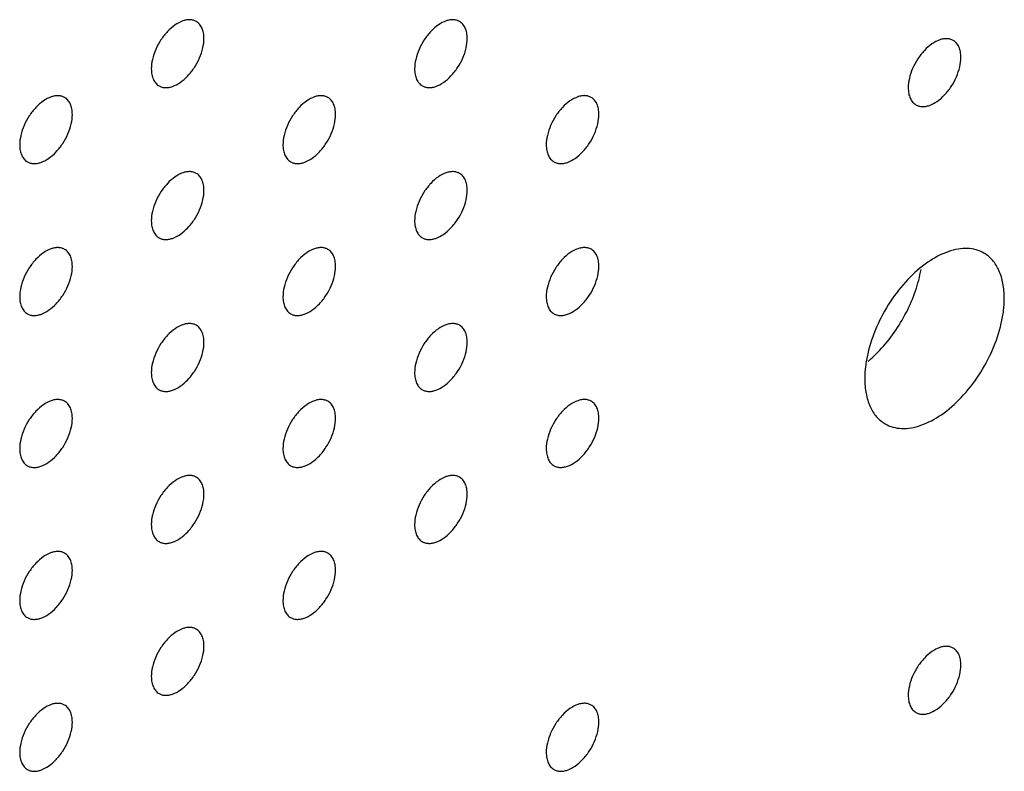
# Model space of a CAD drawing. Header units: inches. Extents: x 0 to 34, y 0 to 22.
# Tile 95 of 176: x 27.067 to 27.596, y 8.494 to 8.898. Entities that reach past the tile are written whole.
import ezdxf

# ---------------------------------------------------------------- set-up
doc = ezdxf.new("R2010")
doc.units = ezdxf.units.IN
doc.header["$LTSCALE"] = 1.87
doc.header["$MEASUREMENT"] = 0
doc.layers.add('02___PRT_ALL_AXES', color=7, linetype='CONTINUOUS')

msp = doc.modelspace()

# ---------------------------------------------------------------- linework, layer by layer
at = {"layer": '02___PRT_ALL_AXES', "color": 7, "linetype": 'CONTINUOUS'}
for points, knots in [([(27.16199, 8.8973), (27.1615, 8.89758), (27.16041, 8.89803), (27.15862, 8.8983), (27.15669, 8.89815), (27.15389, 8.89741), (27.15031, 8.89545), (27.14636, 8.89195), (27.14287, 8.88748), (27.14011, 8.88239), (27.13834, 8.87711), (27.13785, 8.87352), (27.13785, 8.87181)], [0, 0, 0, 0, 0.042842, 0.087441, 0.135298, 0.187275, 0.304489, 0.438213, 0.582466, 0.729664, 0.871609, 1, 1, 1, 1]), ([(27.16613, 8.88814), (27.16613, 8.88915), (27.16597, 8.89107), (27.1652, 8.89372), (27.16389, 8.89588), (27.16265, 8.89692), (27.16199, 8.8973)], [0, 0, 0, 0, 0.288094, 0.548173, 0.782164, 1, 1, 1, 1]), ([(27.30341, 8.89731), (27.30292, 8.89759), (27.30183, 8.89804), (27.30004, 8.89831), (27.29811, 8.89816), (27.29532, 8.89742), (27.29173, 8.89546), (27.28778, 8.89196), (27.28429, 8.88749), (27.28153, 8.8824), (27.27976, 8.87712), (27.27927, 8.87353), (27.27927, 8.87182)], [0, 0, 0, 0, 0.042842, 0.087441, 0.135298, 0.187275, 0.304489, 0.438213, 0.582466, 0.729664, 0.871609, 1, 1, 1, 1]), ([(27.30756, 8.88815), (27.30756, 8.88916), (27.3074, 8.89108), (27.30662, 8.89373), (27.30531, 8.89589), (27.30407, 8.89692), (27.30341, 8.89731)], [0, 0, 0, 0, 0.288094, 0.548173, 0.782164, 1, 1, 1, 1]), ([(27.14199, 8.86266), (27.14248, 8.86237), (27.14357, 8.86192), (27.14536, 8.86166), (27.14729, 8.8618), (27.15009, 8.86255), (27.15367, 8.8645), (27.15762, 8.868), (27.16112, 8.87248), (27.16388, 8.87756), (27.16565, 8.88284), (27.16613, 8.88644), (27.16613, 8.88814)], [0, 0, 0, 0, 0.042842, 0.087441, 0.135298, 0.187275, 0.304489, 0.438213, 0.582466, 0.729664, 0.871609, 1, 1, 1, 1]), ([(27.28341, 8.86267), (27.28391, 8.86238), (27.28499, 8.86193), (27.28679, 8.86167), (27.28871, 8.86181), (27.29151, 8.86255), (27.29509, 8.86451), (27.29904, 8.86801), (27.30254, 8.87248), (27.3053, 8.87757), (27.30707, 8.88285), (27.30756, 8.88645), (27.30756, 8.88815)], [0, 0, 0, 0, 0.042842, 0.087441, 0.135298, 0.187275, 0.304489, 0.438213, 0.582466, 0.729664, 0.871609, 1, 1, 1, 1]), ([(27.56858, 8.88711), (27.56809, 8.8874), (27.567, 8.88785), (27.56521, 8.88811), (27.56328, 8.88797), (27.56048, 8.88723), (27.5569, 8.88527), (27.55295, 8.88177), (27.54945, 8.8773), (27.54669, 8.87221), (27.54492, 8.86693), (27.54444, 8.86333), (27.54444, 8.86163)], [0, 0, 0, 0, 0.042842, 0.087441, 0.135298, 0.187275, 0.304489, 0.438213, 0.582466, 0.729664, 0.871609, 1, 1, 1, 1]), ([(27.57272, 8.87796), (27.57272, 8.87897), (27.57256, 8.88089), (27.57178, 8.88354), (27.57048, 8.8857), (27.56924, 8.88673), (27.56858, 8.88711)], [0, 0, 0, 0, 0.288094, 0.548173, 0.782164, 1, 1, 1, 1]), ([(27.54858, 8.85247), (27.54907, 8.85219), (27.55016, 8.85174), (27.55195, 8.85147), (27.55388, 8.85162), (27.55668, 8.85236), (27.56026, 8.85432), (27.56421, 8.85782), (27.5677, 8.86229), (27.57046, 8.86738), (27.57223, 8.87266), (27.57272, 8.87625), (27.57272, 8.87796)], [0, 0, 0, 0, 0.042842, 0.087441, 0.135298, 0.187275, 0.304489, 0.438213, 0.582466, 0.729664, 0.871609, 1, 1, 1, 1]), ([(27.13785, 8.87181), (27.13785, 8.8708), (27.13801, 8.86888), (27.13879, 8.86624), (27.14009, 8.86408), (27.14133, 8.86304), (27.14199, 8.86266)], [0, 0, 0, 0, 0.288094, 0.548173, 0.782164, 1, 1, 1, 1]), ([(27.27927, 8.87182), (27.27927, 8.87081), (27.27943, 8.86889), (27.28021, 8.86624), (27.28151, 8.86408), (27.28275, 8.86305), (27.28341, 8.86267)], [0, 0, 0, 0, 0.288094, 0.548173, 0.782164, 1, 1, 1, 1]), ([(27.54444, 8.86163), (27.54444, 8.86062), (27.5446, 8.8587), (27.54537, 8.85605), (27.54668, 8.85389), (27.54792, 8.85286), (27.54858, 8.85247)], [0, 0, 0, 0, 0.288094, 0.548173, 0.782164, 1, 1, 1, 1]), ([(27.09128, 8.85647), (27.09079, 8.85675), (27.0897, 8.85721), (27.08791, 8.85747), (27.08598, 8.85732), (27.08318, 8.85658), (27.0796, 8.85463), (27.07565, 8.85112), (27.07216, 8.84665), (27.0694, 8.84157), (27.06763, 8.83628), (27.06714, 8.83269), (27.06714, 8.83098)], [0, 0, 0, 0, 0.042842, 0.087441, 0.135298, 0.187275, 0.304489, 0.438213, 0.582466, 0.729664, 0.871609, 1, 1, 1, 1]), ([(27.09542, 8.84732), (27.09542, 8.84832), (27.09526, 8.85025), (27.09449, 8.85289), (27.09318, 8.85505), (27.09194, 8.85609), (27.09128, 8.85647)], [0, 0, 0, 0, 0.288094, 0.548173, 0.782164, 1, 1, 1, 1]), ([(27.2327, 8.85648), (27.23221, 8.85676), (27.23112, 8.85721), (27.22933, 8.85748), (27.2274, 8.85733), (27.2246, 8.85659), (27.22102, 8.85463), (27.21707, 8.85113), (27.21358, 8.84666), (27.21082, 8.84157), (27.20905, 8.83629), (27.20856, 8.8327), (27.20856, 8.83099)], [0, 0, 0, 0, 0.042842, 0.087441, 0.135298, 0.187275, 0.304489, 0.438213, 0.582466, 0.729664, 0.871609, 1, 1, 1, 1]), ([(27.23684, 8.84732), (27.23684, 8.84833), (27.23669, 8.85025), (27.23591, 8.8529), (27.2346, 8.85506), (27.23336, 8.8561), (27.2327, 8.85648)], [0, 0, 0, 0, 0.288094, 0.548173, 0.782164, 1, 1, 1, 1]), ([(27.37412, 8.85649), (27.37363, 8.85677), (27.37255, 8.85722), (27.37075, 8.85749), (27.36883, 8.85734), (27.36603, 8.8566), (27.36245, 8.85464), (27.35849, 8.85114), (27.355, 8.84667), (27.35224, 8.84158), (27.35047, 8.8363), (27.34998, 8.83271), (27.34998, 8.831)], [0, 0, 0, 0, 0.042842, 0.087441, 0.135298, 0.187275, 0.304489, 0.438213, 0.582466, 0.729664, 0.871609, 1, 1, 1, 1]), ([(27.37827, 8.84733), (27.37827, 8.84834), (27.37811, 8.85026), (27.37733, 8.85291), (27.37602, 8.85507), (27.37478, 8.8561), (27.37412, 8.85649)], [0, 0, 0, 0, 0.288094, 0.548173, 0.782164, 1, 1, 1, 1]), ([(27.07128, 8.82183), (27.07177, 8.82155), (27.07286, 8.82109), (27.07465, 8.82083), (27.07658, 8.82098), (27.07938, 8.82172), (27.08296, 8.82367), (27.08691, 8.82718), (27.09041, 8.83165), (27.09316, 8.83673), (27.09494, 8.84202), (27.09542, 8.84561), (27.09542, 8.84732)], [0, 0, 0, 0, 0.042842, 0.087441, 0.135298, 0.187275, 0.304489, 0.438213, 0.582466, 0.729664, 0.871609, 1, 1, 1, 1]), ([(27.2127, 8.82184), (27.2132, 8.82155), (27.21428, 8.8211), (27.21608, 8.82084), (27.218, 8.82099), (27.2208, 8.82173), (27.22438, 8.82368), (27.22833, 8.82718), (27.23183, 8.83166), (27.23459, 8.83674), (27.23636, 8.84202), (27.23684, 8.84562), (27.23684, 8.84732)], [0, 0, 0, 0, 0.042842, 0.087441, 0.135298, 0.187275, 0.304489, 0.438213, 0.582466, 0.729664, 0.871609, 1, 1, 1, 1]), ([(27.35412, 8.82185), (27.35462, 8.82156), (27.3557, 8.82111), (27.3575, 8.82085), (27.35942, 8.82099), (27.36222, 8.82174), (27.3658, 8.82369), (27.36975, 8.82719), (27.37325, 8.83166), (27.37601, 8.83675), (27.37778, 8.84203), (27.37827, 8.84563), (27.37827, 8.84733)], [0, 0, 0, 0, 0.042842, 0.087441, 0.135298, 0.187275, 0.304489, 0.438213, 0.582466, 0.729664, 0.871609, 1, 1, 1, 1]), ([(27.06714, 8.83098), (27.06714, 8.82998), (27.0673, 8.82805), (27.06808, 8.82541), (27.06938, 8.82325), (27.07062, 8.82221), (27.07128, 8.82183)], [0, 0, 0, 0, 0.288094, 0.548173, 0.782164, 1, 1, 1, 1]), ([(27.20856, 8.83099), (27.20856, 8.82999), (27.20872, 8.82806), (27.2095, 8.82542), (27.2108, 8.82326), (27.21204, 8.82222), (27.2127, 8.82184)], [0, 0, 0, 0, 0.288094, 0.548173, 0.782164, 1, 1, 1, 1]), ([(27.34998, 8.831), (27.34998, 8.82999), (27.35014, 8.82807), (27.35092, 8.82542), (27.35222, 8.82326), (27.35346, 8.82223), (27.35412, 8.82185)], [0, 0, 0, 0, 0.288094, 0.548173, 0.782164, 1, 1, 1, 1]), ([(27.16199, 8.81565), (27.1615, 8.81593), (27.16041, 8.81639), (27.15862, 8.81665), (27.15669, 8.8165), (27.15389, 8.81576), (27.15031, 8.81381), (27.14636, 8.8103), (27.14287, 8.80583), (27.14011, 8.80075), (27.13834, 8.79546), (27.13785, 8.79187), (27.13785, 8.79017)], [0, 0, 0, 0, 0.042842, 0.087441, 0.135298, 0.187275, 0.304489, 0.438213, 0.582466, 0.729664, 0.871609, 1, 1, 1, 1]), ([(27.16613, 8.8065), (27.16613, 8.8075), (27.16597, 8.80943), (27.1652, 8.81207), (27.16389, 8.81423), (27.16265, 8.81527), (27.16199, 8.81565)], [0, 0, 0, 0, 0.288094, 0.548173, 0.782164, 1, 1, 1, 1]), ([(27.30341, 8.81566), (27.30292, 8.81594), (27.30183, 8.81639), (27.30004, 8.81666), (27.29811, 8.81651), (27.29532, 8.81577), (27.29173, 8.81381), (27.28778, 8.81031), (27.28429, 8.80584), (27.28153, 8.80075), (27.27976, 8.79547), (27.27927, 8.79188), (27.27927, 8.79017)], [0, 0, 0, 0, 0.042842, 0.087441, 0.135298, 0.187275, 0.304489, 0.438213, 0.582466, 0.729664, 0.871609, 1, 1, 1, 1]), ([(27.30756, 8.8065), (27.30756, 8.80751), (27.3074, 8.80943), (27.30662, 8.81208), (27.30531, 8.81424), (27.30407, 8.81528), (27.30341, 8.81566)], [0, 0, 0, 0, 0.288094, 0.548173, 0.782164, 1, 1, 1, 1]), ([(27.14199, 8.78101), (27.14248, 8.78073), (27.14357, 8.78027), (27.14536, 8.78001), (27.14729, 8.78016), (27.15009, 8.7809), (27.15367, 8.78285), (27.15762, 8.78636), (27.16112, 8.79083), (27.16388, 8.79591), (27.16565, 8.8012), (27.16613, 8.80479), (27.16613, 8.8065)], [0, 0, 0, 0, 0.042842, 0.087441, 0.135298, 0.187275, 0.304489, 0.438213, 0.582466, 0.729664, 0.871609, 1, 1, 1, 1]), ([(27.28341, 8.78102), (27.28391, 8.78073), (27.28499, 8.78028), (27.28679, 8.78002), (27.28871, 8.78017), (27.29151, 8.78091), (27.29509, 8.78286), (27.29904, 8.78637), (27.30254, 8.79084), (27.3053, 8.79592), (27.30707, 8.80121), (27.30756, 8.8048), (27.30756, 8.8065)], [0, 0, 0, 0, 0.042842, 0.087441, 0.135298, 0.187275, 0.304489, 0.438213, 0.582466, 0.729664, 0.871609, 1, 1, 1, 1]), ([(27.13785, 8.79017), (27.13785, 8.78916), (27.13801, 8.78723), (27.13879, 8.78459), (27.14009, 8.78243), (27.14133, 8.78139), (27.14199, 8.78101)], [0, 0, 0, 0, 0.288094, 0.548173, 0.782164, 1, 1, 1, 1]), ([(27.27927, 8.79017), (27.27927, 8.78917), (27.27943, 8.78724), (27.28021, 8.7846), (27.28151, 8.78244), (27.28275, 8.7814), (27.28341, 8.78102)], [0, 0, 0, 0, 0.288094, 0.548173, 0.782164, 1, 1, 1, 1]), ([(27.09128, 8.77482), (27.09079, 8.77511), (27.0897, 8.77556), (27.08791, 8.77582), (27.08598, 8.77568), (27.08318, 8.77493), (27.0796, 8.77298), (27.07565, 8.76948), (27.07216, 8.76501), (27.0694, 8.75992), (27.06763, 8.75464), (27.06714, 8.75104), (27.06714, 8.74934)], [0, 0, 0, 0, 0.042842, 0.087441, 0.135298, 0.187275, 0.304489, 0.438213, 0.582466, 0.729664, 0.871609, 1, 1, 1, 1]), ([(27.09542, 8.76567), (27.09542, 8.76668), (27.09526, 8.7686), (27.09449, 8.77125), (27.09318, 8.77341), (27.09194, 8.77444), (27.09128, 8.77482)], [0, 0, 0, 0, 0.288094, 0.548173, 0.782164, 1, 1, 1, 1]), ([(27.2327, 8.77483), (27.23221, 8.77511), (27.23112, 8.77557), (27.22933, 8.77583), (27.2274, 8.77568), (27.2246, 8.77494), (27.22102, 8.77299), (27.21707, 8.76948), (27.21358, 8.76501), (27.21082, 8.75993), (27.20905, 8.75464), (27.20856, 8.75105), (27.20856, 8.74935)], [0, 0, 0, 0, 0.042842, 0.087441, 0.135298, 0.187275, 0.304489, 0.438213, 0.582466, 0.729664, 0.871609, 1, 1, 1, 1]), ([(27.23684, 8.76568), (27.23684, 8.76668), (27.23669, 8.76861), (27.23591, 8.77125), (27.2346, 8.77341), (27.23336, 8.77445), (27.2327, 8.77483)], [0, 0, 0, 0, 0.288094, 0.548173, 0.782164, 1, 1, 1, 1]), ([(27.37412, 8.77484), (27.37363, 8.77512), (27.37255, 8.77558), (27.37075, 8.77584), (27.36883, 8.77569), (27.36603, 8.77495), (27.36245, 8.773), (27.35849, 8.76949), (27.355, 8.76502), (27.35224, 8.75994), (27.35047, 8.75465), (27.34998, 8.75106), (27.34998, 8.74935)], [0, 0, 0, 0, 0.042842, 0.087441, 0.135298, 0.187275, 0.304489, 0.438213, 0.582466, 0.729664, 0.871609, 1, 1, 1, 1]), ([(27.37827, 8.76568), (27.37827, 8.76669), (27.37811, 8.76861), (27.37733, 8.77126), (27.37602, 8.77342), (27.37478, 8.77446), (27.37412, 8.77484)], [0, 0, 0, 0, 0.288094, 0.548173, 0.782164, 1, 1, 1, 1]), ([(27.58508, 8.77281), (27.58377, 8.77356), (27.58089, 8.77476), (27.57614, 8.77546), (27.57103, 8.77508), (27.56361, 8.77311), (27.55413, 8.76792), (27.54365, 8.75864), (27.53439, 8.74679), (27.5271, 8.73332), (27.52307, 8.72139), (27.5214, 8.712), (27.5211, 8.70747), (27.5211, 8.70527)], [0, 0, 0, 0, 0.042847, 0.087469, 0.135284, 0.18725, 0.304483, 0.438129, 0.582466, 0.72954, 0.871223, 0.937716, 1, 1, 1, 1]), ([(27.59606, 8.74855), (27.59606, 8.75123), (27.59564, 8.75633), (27.59358, 8.76336), (27.5901, 8.76905), (27.58683, 8.7718), (27.58508, 8.77281)], [0, 0, 0, 0, 0.289147, 0.54903, 0.782314, 1, 1, 1, 1]), ([(27.07128, 8.74018), (27.07177, 8.7399), (27.07286, 8.73945), (27.07465, 8.73918), (27.07658, 8.73933), (27.07938, 8.74007), (27.08296, 8.74203), (27.08691, 8.74553), (27.09041, 8.75), (27.09316, 8.75509), (27.09494, 8.76037), (27.09542, 8.76396), (27.09542, 8.76567)], [0, 0, 0, 0, 0.042842, 0.087441, 0.135298, 0.187275, 0.304489, 0.438213, 0.582466, 0.729664, 0.871609, 1, 1, 1, 1]), ([(27.2127, 8.74019), (27.2132, 8.73991), (27.21428, 8.73945), (27.21608, 8.73919), (27.218, 8.73934), (27.2208, 8.74008), (27.22438, 8.74203), (27.22833, 8.74554), (27.23183, 8.75001), (27.23459, 8.75509), (27.23636, 8.76038), (27.23684, 8.76397), (27.23684, 8.76568)], [0, 0, 0, 0, 0.042842, 0.087441, 0.135298, 0.187275, 0.304489, 0.438213, 0.582466, 0.729664, 0.871609, 1, 1, 1, 1]), ([(27.35412, 8.7402), (27.35462, 8.73992), (27.3557, 8.73946), (27.3575, 8.7392), (27.35942, 8.73935), (27.36222, 8.74009), (27.3658, 8.74204), (27.36975, 8.74555), (27.37325, 8.75002), (27.37601, 8.7551), (27.37778, 8.76039), (27.37827, 8.76398), (27.37827, 8.76568)], [0, 0, 0, 0, 0.042842, 0.087441, 0.135298, 0.187275, 0.304489, 0.438213, 0.582466, 0.729664, 0.871609, 1, 1, 1, 1]), ([(27.52908, 8.72053), (27.53192, 8.72352), (27.53719, 8.73004), (27.54367, 8.7408), (27.54856, 8.75219), (27.55065, 8.76009), (27.55132, 8.76399)], [0, 0, 0, 0, 0.250317, 0.50671, 0.759616, 1, 1, 1, 1]), ([(27.06714, 8.74934), (27.06714, 8.74833), (27.0673, 8.74641), (27.06808, 8.74376), (27.06938, 8.7416), (27.07062, 8.74056), (27.07128, 8.74018)], [0, 0, 0, 0, 0.288094, 0.548173, 0.782164, 1, 1, 1, 1]), ([(27.20856, 8.74935), (27.20856, 8.74834), (27.20872, 8.74642), (27.2095, 8.74377), (27.2108, 8.74161), (27.21204, 8.74057), (27.2127, 8.74019)], [0, 0, 0, 0, 0.288094, 0.548173, 0.782164, 1, 1, 1, 1]), ([(27.34998, 8.74935), (27.34998, 8.74835), (27.35014, 8.74642), (27.35092, 8.74378), (27.35222, 8.74162), (27.35346, 8.74058), (27.35412, 8.7402)], [0, 0, 0, 0, 0.288094, 0.548173, 0.782164, 1, 1, 1, 1]), ([(27.53208, 8.68101), (27.53338, 8.68026), (27.53627, 8.67907), (27.54102, 8.67837), (27.54613, 8.67874), (27.55354, 8.68072), (27.56303, 8.6859), (27.57351, 8.69518), (27.58277, 8.70704), (27.59006, 8.72051), (27.59409, 8.73243), (27.59575, 8.74182), (27.59606, 8.74636), (27.59606, 8.74855)], [0, 0, 0, 0, 0.042847, 0.087469, 0.135284, 0.18725, 0.304483, 0.438129, 0.582466, 0.72954, 0.871223, 0.937716, 1, 1, 1, 1]), ([(27.16199, 8.734), (27.1615, 8.73429), (27.16041, 8.73474), (27.15862, 8.735), (27.15669, 8.73486), (27.15389, 8.73411), (27.15031, 8.73216), (27.14636, 8.72866), (27.14287, 8.72419), (27.14011, 8.7191), (27.13834, 8.71382), (27.13785, 8.71022), (27.13785, 8.70852)], [0, 0, 0, 0, 0.042842, 0.087441, 0.135298, 0.187275, 0.304489, 0.438213, 0.582466, 0.729664, 0.871609, 1, 1, 1, 1]), ([(27.16613, 8.72485), (27.16613, 8.72586), (27.16597, 8.72778), (27.1652, 8.73043), (27.16389, 8.73259), (27.16265, 8.73362), (27.16199, 8.734)], [0, 0, 0, 0, 0.288094, 0.548173, 0.782164, 1, 1, 1, 1]), ([(27.30341, 8.73401), (27.30292, 8.7343), (27.30183, 8.73475), (27.30004, 8.73501), (27.29811, 8.73486), (27.29532, 8.73412), (27.29173, 8.73217), (27.28778, 8.72866), (27.28429, 8.72419), (27.28153, 8.71911), (27.27976, 8.71382), (27.27927, 8.71023), (27.27927, 8.70853)], [0, 0, 0, 0, 0.042842, 0.087441, 0.135298, 0.187275, 0.304489, 0.438213, 0.582466, 0.729664, 0.871609, 1, 1, 1, 1]), ([(27.30756, 8.72486), (27.30756, 8.72586), (27.3074, 8.72779), (27.30662, 8.73043), (27.30531, 8.73259), (27.30407, 8.73363), (27.30341, 8.73401)], [0, 0, 0, 0, 0.288094, 0.548173, 0.782164, 1, 1, 1, 1]), ([(27.14199, 8.69936), (27.14248, 8.69908), (27.14357, 8.69863), (27.14536, 8.69836), (27.14729, 8.69851), (27.15009, 8.69925), (27.15367, 8.70121), (27.15762, 8.70471), (27.16112, 8.70918), (27.16388, 8.71427), (27.16565, 8.71955), (27.16613, 8.72314), (27.16613, 8.72485)], [0, 0, 0, 0, 0.042842, 0.087441, 0.135298, 0.187275, 0.304489, 0.438213, 0.582466, 0.729664, 0.871609, 1, 1, 1, 1]), ([(27.28341, 8.69937), (27.28391, 8.69909), (27.28499, 8.69864), (27.28679, 8.69837), (27.28871, 8.69852), (27.29151, 8.69926), (27.29509, 8.70122), (27.29904, 8.70472), (27.30254, 8.70919), (27.3053, 8.71428), (27.30707, 8.71956), (27.30756, 8.72315), (27.30756, 8.72486)], [0, 0, 0, 0, 0.042842, 0.087441, 0.135298, 0.187275, 0.304489, 0.438213, 0.582466, 0.729664, 0.871609, 1, 1, 1, 1]), ([(27.52284, 8.71465), (27.52337, 8.7151), (27.52554, 8.71696), (27.52759, 8.71896), (27.52908, 8.72053)], [0, 0, 0, 0, 0.244724, 1, 1, 1, 1]), ([(27.13785, 8.70852), (27.13785, 8.70751), (27.13801, 8.70559), (27.13879, 8.70294), (27.14009, 8.70078), (27.14133, 8.69974), (27.14199, 8.69936)], [0, 0, 0, 0, 0.288094, 0.548173, 0.782164, 1, 1, 1, 1]), ([(27.27927, 8.70853), (27.27927, 8.70752), (27.27943, 8.7056), (27.28021, 8.70295), (27.28151, 8.70079), (27.28275, 8.69975), (27.28341, 8.69937)], [0, 0, 0, 0, 0.288094, 0.548173, 0.782164, 1, 1, 1, 1]), ([(27.5211, 8.70527), (27.5211, 8.70259), (27.52152, 8.69749), (27.52357, 8.69047), (27.52706, 8.68477), (27.53033, 8.68202), (27.53208, 8.68101)], [0, 0, 0, 0, 0.289147, 0.54903, 0.782314, 1, 1, 1, 1]), ([(27.09128, 8.69318), (27.09079, 8.69346), (27.0897, 8.69391), (27.08791, 8.69418), (27.08598, 8.69403), (27.08318, 8.69329), (27.0796, 8.69133), (27.07565, 8.68783), (27.07216, 8.68336), (27.0694, 8.67827), (27.06763, 8.67299), (27.06714, 8.6694), (27.06714, 8.66769)], [0, 0, 0, 0, 0.042842, 0.087441, 0.135298, 0.187275, 0.304489, 0.438213, 0.582466, 0.729664, 0.871609, 1, 1, 1, 1]), ([(27.09542, 8.68402), (27.09542, 8.68503), (27.09526, 8.68695), (27.09449, 8.6896), (27.09318, 8.69176), (27.09194, 8.6928), (27.09128, 8.69318)], [0, 0, 0, 0, 0.288094, 0.548173, 0.782164, 1, 1, 1, 1]), ([(27.2327, 8.69318), (27.23221, 8.69347), (27.23112, 8.69392), (27.22933, 8.69418), (27.2274, 8.69404), (27.2246, 8.69329), (27.22102, 8.69134), (27.21707, 8.68784), (27.21358, 8.68337), (27.21082, 8.67828), (27.20905, 8.673), (27.20856, 8.6694), (27.20856, 8.6677)], [0, 0, 0, 0, 0.042842, 0.087441, 0.135298, 0.187275, 0.304489, 0.438213, 0.582466, 0.729664, 0.871609, 1, 1, 1, 1]), ([(27.23684, 8.68403), (27.23684, 8.68504), (27.23669, 8.68696), (27.23591, 8.68961), (27.2346, 8.69177), (27.23336, 8.6928), (27.2327, 8.69318)], [0, 0, 0, 0, 0.288094, 0.548173, 0.782164, 1, 1, 1, 1]), ([(27.37412, 8.69319), (27.37363, 8.69348), (27.37255, 8.69393), (27.37075, 8.69419), (27.36883, 8.69405), (27.36603, 8.6933), (27.36245, 8.69135), (27.35849, 8.68785), (27.355, 8.68337), (27.35224, 8.67829), (27.35047, 8.67301), (27.34998, 8.66941), (27.34998, 8.66771)], [0, 0, 0, 0, 0.042842, 0.087441, 0.135298, 0.187275, 0.304489, 0.438213, 0.582466, 0.729664, 0.871609, 1, 1, 1, 1]), ([(27.37827, 8.68404), (27.37827, 8.68504), (27.37811, 8.68697), (27.37733, 8.68961), (27.37602, 8.69177), (27.37478, 8.69281), (27.37412, 8.69319)], [0, 0, 0, 0, 0.288094, 0.548173, 0.782164, 1, 1, 1, 1]), ([(27.07128, 8.65854), (27.07177, 8.65825), (27.07286, 8.6578), (27.07465, 8.65754), (27.07658, 8.65768), (27.07938, 8.65843), (27.08296, 8.66038), (27.08691, 8.66388), (27.09041, 8.66835), (27.09316, 8.67344), (27.09494, 8.67872), (27.09542, 8.68232), (27.09542, 8.68402)], [0, 0, 0, 0, 0.042842, 0.087441, 0.135298, 0.187275, 0.304489, 0.438213, 0.582466, 0.729664, 0.871609, 1, 1, 1, 1]), ([(27.2127, 8.65854), (27.2132, 8.65826), (27.21428, 8.65781), (27.21608, 8.65754), (27.218, 8.65769), (27.2208, 8.65843), (27.22438, 8.66039), (27.22833, 8.66389), (27.23183, 8.66836), (27.23459, 8.67345), (27.23636, 8.67873), (27.23684, 8.68232), (27.23684, 8.68403)], [0, 0, 0, 0, 0.042842, 0.087441, 0.135298, 0.187275, 0.304489, 0.438213, 0.582466, 0.729664, 0.871609, 1, 1, 1, 1]), ([(27.35412, 8.65855), (27.35462, 8.65827), (27.3557, 8.65782), (27.3575, 8.65755), (27.35942, 8.6577), (27.36222, 8.65844), (27.3658, 8.6604), (27.36975, 8.6639), (27.37325, 8.66837), (27.37601, 8.67346), (27.37778, 8.67874), (27.37827, 8.68233), (27.37827, 8.68404)], [0, 0, 0, 0, 0.042842, 0.087441, 0.135298, 0.187275, 0.304489, 0.438213, 0.582466, 0.729664, 0.871609, 1, 1, 1, 1]), ([(27.06714, 8.66769), (27.06714, 8.66668), (27.0673, 8.66476), (27.06808, 8.66211), (27.06938, 8.65995), (27.07062, 8.65892), (27.07128, 8.65854)], [0, 0, 0, 0, 0.288094, 0.548173, 0.782164, 1, 1, 1, 1]), ([(27.20856, 8.6677), (27.20856, 8.66669), (27.20872, 8.66477), (27.2095, 8.66212), (27.2108, 8.65996), (27.21204, 8.65893), (27.2127, 8.65854)], [0, 0, 0, 0, 0.288094, 0.548173, 0.782164, 1, 1, 1, 1]), ([(27.34998, 8.66771), (27.34998, 8.6667), (27.35014, 8.66478), (27.35092, 8.66213), (27.35222, 8.65997), (27.35346, 8.65893), (27.35412, 8.65855)], [0, 0, 0, 0, 0.288094, 0.548173, 0.782164, 1, 1, 1, 1]), ([(27.16199, 8.65236), (27.1615, 8.65264), (27.16041, 8.65309), (27.15862, 8.65336), (27.15669, 8.65321), (27.15389, 8.65247), (27.15031, 8.65051), (27.14636, 8.64701), (27.14287, 8.64254), (27.14011, 8.63745), (27.13834, 8.63217), (27.13785, 8.62858), (27.13785, 8.62687)], [0, 0, 0, 0, 0.042842, 0.087441, 0.135298, 0.187275, 0.304489, 0.438213, 0.582466, 0.729664, 0.871609, 1, 1, 1, 1]), ([(27.30341, 8.65236), (27.30292, 8.65265), (27.30183, 8.6531), (27.30004, 8.65336), (27.29811, 8.65322), (27.29532, 8.65248), (27.29173, 8.65052), (27.28778, 8.64702), (27.28429, 8.64255), (27.28153, 8.63746), (27.27976, 8.63218), (27.27927, 8.62858), (27.27927, 8.62688)], [0, 0, 0, 0, 0.042842, 0.087441, 0.135298, 0.187275, 0.304489, 0.438213, 0.582466, 0.729664, 0.871609, 1, 1, 1, 1]), ([(27.16613, 8.6432), (27.16613, 8.64421), (27.16597, 8.64613), (27.1652, 8.64878), (27.16389, 8.65094), (27.16265, 8.65198), (27.16199, 8.65236)], [0, 0, 0, 0, 0.288094, 0.548173, 0.782164, 1, 1, 1, 1]), ([(27.30756, 8.64321), (27.30756, 8.64422), (27.3074, 8.64614), (27.30662, 8.64879), (27.30531, 8.65095), (27.30407, 8.65198), (27.30341, 8.65236)], [0, 0, 0, 0, 0.288094, 0.548173, 0.782164, 1, 1, 1, 1]), ([(27.14199, 8.61772), (27.14248, 8.61743), (27.14357, 8.61698), (27.14536, 8.61672), (27.14729, 8.61686), (27.15009, 8.61761), (27.15367, 8.61956), (27.15762, 8.62306), (27.16112, 8.62753), (27.16388, 8.63262), (27.16565, 8.6379), (27.16613, 8.6415), (27.16613, 8.6432)], [0, 0, 0, 0, 0.042842, 0.087441, 0.135298, 0.187275, 0.304489, 0.438213, 0.582466, 0.729664, 0.871609, 1, 1, 1, 1]), ([(27.28341, 8.61772), (27.28391, 8.61744), (27.28499, 8.61699), (27.28679, 8.61672), (27.28871, 8.61687), (27.29151, 8.61761), (27.29509, 8.61957), (27.29904, 8.62307), (27.30254, 8.62754), (27.3053, 8.63263), (27.30707, 8.63791), (27.30756, 8.6415), (27.30756, 8.64321)], [0, 0, 0, 0, 0.042842, 0.087441, 0.135298, 0.187275, 0.304489, 0.438213, 0.582466, 0.729664, 0.871609, 1, 1, 1, 1]), ([(27.13785, 8.62687), (27.13785, 8.62586), (27.13801, 8.62394), (27.13879, 8.62129), (27.14009, 8.61913), (27.14133, 8.6181), (27.14199, 8.61772)], [0, 0, 0, 0, 0.288094, 0.548173, 0.782164, 1, 1, 1, 1]), ([(27.27927, 8.62688), (27.27927, 8.62587), (27.27943, 8.62395), (27.28021, 8.6213), (27.28151, 8.61914), (27.28275, 8.61811), (27.28341, 8.61772)], [0, 0, 0, 0, 0.288094, 0.548173, 0.782164, 1, 1, 1, 1]), ([(27.09128, 8.61153), (27.09079, 8.61181), (27.0897, 8.61227), (27.08791, 8.61253), (27.08598, 8.61238), (27.08318, 8.61164), (27.0796, 8.60969), (27.07565, 8.60618), (27.07216, 8.60171), (27.0694, 8.59663), (27.06763, 8.59134), (27.06714, 8.58775), (27.06714, 8.58604)], [0, 0, 0, 0, 0.042842, 0.087441, 0.135298, 0.187275, 0.304489, 0.438213, 0.582466, 0.729664, 0.871609, 1, 1, 1, 1]), ([(27.09542, 8.60237), (27.09542, 8.60338), (27.09526, 8.60531), (27.09449, 8.60795), (27.09318, 8.61011), (27.09194, 8.61115), (27.09128, 8.61153)], [0, 0, 0, 0, 0.288094, 0.548173, 0.782164, 1, 1, 1, 1]), ([(27.2327, 8.61154), (27.23221, 8.61182), (27.23112, 8.61227), (27.22933, 8.61254), (27.2274, 8.61239), (27.2246, 8.61165), (27.22102, 8.60969), (27.21707, 8.60619), (27.21358, 8.60172), (27.21082, 8.59663), (27.20905, 8.59135), (27.20856, 8.58776), (27.20856, 8.58605)], [0, 0, 0, 0, 0.042842, 0.087441, 0.135298, 0.187275, 0.304489, 0.438213, 0.582466, 0.729664, 0.871609, 1, 1, 1, 1]), ([(27.23684, 8.60238), (27.23684, 8.60339), (27.23669, 8.60531), (27.23591, 8.60796), (27.2346, 8.61012), (27.23336, 8.61116), (27.2327, 8.61154)], [0, 0, 0, 0, 0.288094, 0.548173, 0.782164, 1, 1, 1, 1]), ([(27.07128, 8.57689), (27.07177, 8.57661), (27.07286, 8.57615), (27.07465, 8.57589), (27.07658, 8.57604), (27.07938, 8.57678), (27.08296, 8.57873), (27.08691, 8.58224), (27.09041, 8.58671), (27.09316, 8.59179), (27.09494, 8.59708), (27.09542, 8.60067), (27.09542, 8.60237)], [0, 0, 0, 0, 0.042842, 0.087441, 0.135298, 0.187275, 0.304489, 0.438213, 0.582466, 0.729664, 0.871609, 1, 1, 1, 1]), ([(27.2127, 8.5769), (27.2132, 8.57661), (27.21428, 8.57616), (27.21608, 8.5759), (27.218, 8.57604), (27.2208, 8.57679), (27.22438, 8.57874), (27.22833, 8.58224), (27.23183, 8.58672), (27.23459, 8.5918), (27.23636, 8.59708), (27.23684, 8.60068), (27.23684, 8.60238)], [0, 0, 0, 0, 0.042842, 0.087441, 0.135298, 0.187275, 0.304489, 0.438213, 0.582466, 0.729664, 0.871609, 1, 1, 1, 1]), ([(27.06714, 8.58604), (27.06714, 8.58504), (27.0673, 8.58311), (27.06808, 8.58047), (27.06938, 8.57831), (27.07062, 8.57727), (27.07128, 8.57689)], [0, 0, 0, 0, 0.288094, 0.548173, 0.782164, 1, 1, 1, 1]), ([(27.20856, 8.58605), (27.20856, 8.58504), (27.20872, 8.58312), (27.2095, 8.58048), (27.2108, 8.57831), (27.21204, 8.57728), (27.2127, 8.5769)], [0, 0, 0, 0, 0.288094, 0.548173, 0.782164, 1, 1, 1, 1]), ([(27.16199, 8.57071), (27.1615, 8.57099), (27.16041, 8.57145), (27.15862, 8.57171), (27.15669, 8.57156), (27.15389, 8.57082), (27.15031, 8.56887), (27.14636, 8.56536), (27.14287, 8.56089), (27.14011, 8.55581), (27.13834, 8.55052), (27.13785, 8.54693), (27.13785, 8.54522)], [0, 0, 0, 0, 0.042842, 0.087441, 0.135298, 0.187275, 0.304489, 0.438213, 0.582466, 0.729664, 0.871609, 1, 1, 1, 1]), ([(27.16613, 8.56156), (27.16613, 8.56256), (27.16597, 8.56449), (27.1652, 8.56713), (27.16389, 8.56929), (27.16265, 8.57033), (27.16199, 8.57071)], [0, 0, 0, 0, 0.288094, 0.548173, 0.782164, 1, 1, 1, 1]), ([(27.14199, 8.53607), (27.14248, 8.53579), (27.14357, 8.53533), (27.14536, 8.53507), (27.14729, 8.53522), (27.15009, 8.53596), (27.15367, 8.53791), (27.15762, 8.54142), (27.16112, 8.54589), (27.16388, 8.55097), (27.16565, 8.55626), (27.16613, 8.55985), (27.16613, 8.56156)], [0, 0, 0, 0, 0.042842, 0.087441, 0.135298, 0.187275, 0.304489, 0.438213, 0.582466, 0.729664, 0.871609, 1, 1, 1, 1]), ([(27.56858, 8.56053), (27.56809, 8.56081), (27.567, 8.56126), (27.56521, 8.56153), (27.56328, 8.56138), (27.56048, 8.56064), (27.5569, 8.55868), (27.55295, 8.55518), (27.54945, 8.55071), (27.54669, 8.54562), (27.54492, 8.54034), (27.54444, 8.53675), (27.54444, 8.53504)], [0, 0, 0, 0, 0.042842, 0.087441, 0.135298, 0.187275, 0.304489, 0.438213, 0.582466, 0.729664, 0.871609, 1, 1, 1, 1]), ([(27.57272, 8.55137), (27.57272, 8.55238), (27.57256, 8.5543), (27.57178, 8.55695), (27.57048, 8.55911), (27.56924, 8.56015), (27.56858, 8.56053)], [0, 0, 0, 0, 0.288094, 0.548173, 0.782164, 1, 1, 1, 1]), ([(27.54858, 8.52589), (27.54907, 8.5256), (27.55016, 8.52515), (27.55195, 8.52489), (27.55388, 8.52503), (27.55668, 8.52578), (27.56026, 8.52773), (27.56421, 8.53123), (27.5677, 8.5357), (27.57046, 8.54079), (27.57223, 8.54607), (27.57272, 8.54967), (27.57272, 8.55137)], [0, 0, 0, 0, 0.042842, 0.087441, 0.135298, 0.187275, 0.304489, 0.438213, 0.582466, 0.729664, 0.871609, 1, 1, 1, 1]), ([(27.13785, 8.54522), (27.13785, 8.54422), (27.13801, 8.54229), (27.13879, 8.53965), (27.14009, 8.53749), (27.14133, 8.53645), (27.14199, 8.53607)], [0, 0, 0, 0, 0.288094, 0.548173, 0.782164, 1, 1, 1, 1]), ([(27.54444, 8.53504), (27.54444, 8.53403), (27.5446, 8.53211), (27.54537, 8.52946), (27.54668, 8.5273), (27.54792, 8.52627), (27.54858, 8.52589)], [0, 0, 0, 0, 0.288094, 0.548173, 0.782164, 1, 1, 1, 1]), ([(27.09128, 8.52988), (27.09079, 8.53017), (27.0897, 8.53062), (27.08791, 8.53088), (27.08598, 8.53074), (27.08318, 8.52999), (27.0796, 8.52804), (27.07565, 8.52454), (27.07216, 8.52006), (27.0694, 8.51498), (27.06763, 8.5097), (27.06714, 8.5061), (27.06714, 8.5044)], [0, 0, 0, 0, 0.042842, 0.087441, 0.135298, 0.187275, 0.304489, 0.438213, 0.582466, 0.729664, 0.871609, 1, 1, 1, 1]), ([(27.09542, 8.52073), (27.09542, 8.52173), (27.09526, 8.52366), (27.09449, 8.5263), (27.09318, 8.52846), (27.09194, 8.5295), (27.09128, 8.52988)], [0, 0, 0, 0, 0.288094, 0.548173, 0.782164, 1, 1, 1, 1]), ([(27.37412, 8.5299), (27.37363, 8.53018), (27.37255, 8.53063), (27.37075, 8.5309), (27.36883, 8.53075), (27.36603, 8.53001), (27.36245, 8.52805), (27.35849, 8.52455), (27.355, 8.52008), (27.35224, 8.51499), (27.35047, 8.50971), (27.34998, 8.50612), (27.34998, 8.50441)], [0, 0, 0, 0, 0.042842, 0.087441, 0.135298, 0.187275, 0.304489, 0.438213, 0.582466, 0.729664, 0.871609, 1, 1, 1, 1]), ([(27.37827, 8.52074), (27.37827, 8.52175), (27.37811, 8.52367), (27.37733, 8.52632), (27.37602, 8.52848), (27.37478, 8.52952), (27.37412, 8.5299)], [0, 0, 0, 0, 0.288094, 0.548173, 0.782164, 1, 1, 1, 1]), ([(27.07128, 8.49524), (27.07177, 8.49496), (27.07286, 8.49451), (27.07465, 8.49424), (27.07658, 8.49439), (27.07938, 8.49513), (27.08296, 8.49709), (27.08691, 8.50059), (27.09041, 8.50506), (27.09316, 8.51015), (27.09494, 8.51543), (27.09542, 8.51902), (27.09542, 8.52073)], [0, 0, 0, 0, 0.042842, 0.087441, 0.135298, 0.187275, 0.304489, 0.438213, 0.582466, 0.729664, 0.871609, 1, 1, 1, 1]), ([(27.35412, 8.49526), (27.35462, 8.49497), (27.3557, 8.49452), (27.3575, 8.49426), (27.35942, 8.4944), (27.36222, 8.49515), (27.3658, 8.4971), (27.36975, 8.5006), (27.37325, 8.50508), (27.37601, 8.51016), (27.37778, 8.51544), (27.37827, 8.51904), (27.37827, 8.52074)], [0, 0, 0, 0, 0.042842, 0.087441, 0.135298, 0.187275, 0.304489, 0.438213, 0.582466, 0.729664, 0.871609, 1, 1, 1, 1]), ([(27.06714, 8.5044), (27.06714, 8.50339), (27.0673, 8.50147), (27.06808, 8.49882), (27.06938, 8.49666), (27.07062, 8.49562), (27.07128, 8.49524)], [0, 0, 0, 0, 0.288094, 0.548173, 0.782164, 1, 1, 1, 1]), ([(27.34998, 8.50441), (27.34998, 8.50341), (27.35014, 8.50148), (27.35092, 8.49884), (27.35222, 8.49668), (27.35346, 8.49564), (27.35412, 8.49526)], [0, 0, 0, 0, 0.288094, 0.548173, 0.782164, 1, 1, 1, 1])]:
    msp.add_open_spline(points, degree=3, knots=knots, dxfattribs=at)

doc.saveas('drawing.dxf')
